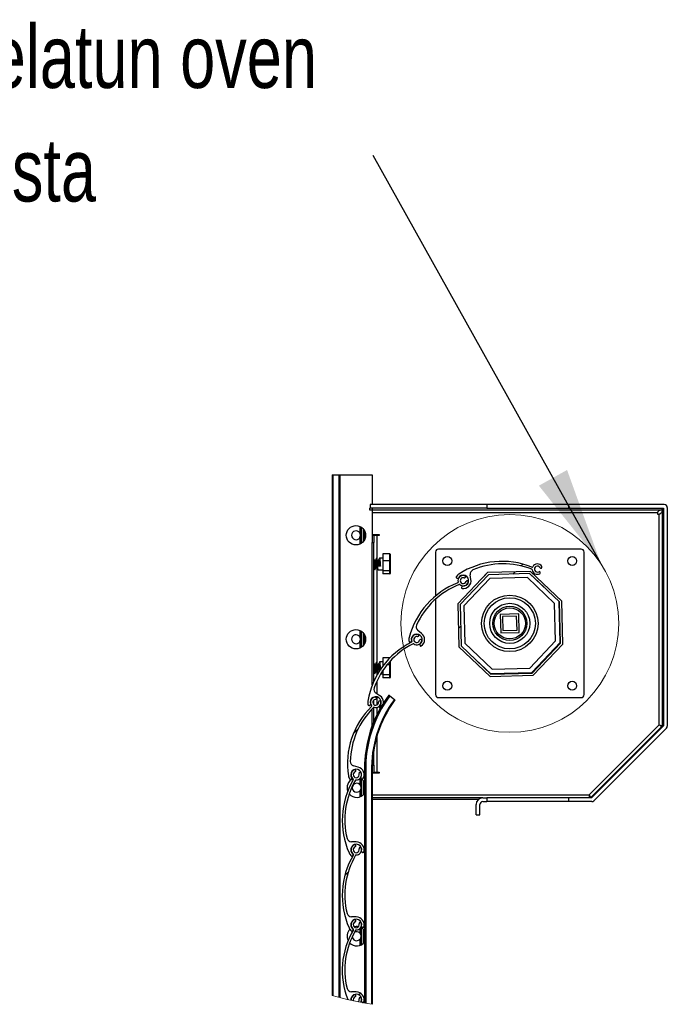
# Model space of a CAD drawing. Header units: millimetres. Extents: x 24 to 749, y 4 to 419.
# Tile 16 of 24: x 201 to 223, y 238 to 272. Entities that reach past the tile are written whole.
import ezdxf

# ---------------------------------------------------------------- set-up
doc = ezdxf.new("R2010")
doc.units = ezdxf.units.MM
doc.styles.add('SLDTEXTSTYLE1', font='TXT', dxfattribs={"width": 0.75})
doc.dimstyles.new('SLDDIMSTYLE1', dxfattribs={"dimtxt": 0.18, "dimasz": 3.302, "dimexe": 0, "dimexo": 0.0625, "dimgap": 0, "dimtad": 0, "dimtih": 1, "dimtoh": 1, "dimdec": 0, "dimrnd": 1e-09, "dimzin": 0, "dimdsep": 46, "dimtxsty": 'Standard', "dimsah": 1, "dimcen": 0.09, "dimadec": 0, "dimazin": 0, "dimtfac": 3.302, "dimtdec": 0, "dimtofl": 0, "dimtmove": 0, "dimatfit": 3, "dimfxl": 0, "dimfrac": 2, "dimtolj": 1, "dimtzin": 0, "dimarcsym": 0})

# ---------------------------------------------------------------- blocks, each defined once
blk = doc.blocks.new('SW_HATCH_0')
at = {"color": 0, "linetype": 'Continuous', "lineweight": 18}
for p, q in [((2.098, 2.098), (2.036, 2.036)), ((1.84, 1.84), (1.763, 1.763)), ((0, 0), (-0.073, -0.073)), ((-2.595, -2.595), (-2.732, -2.732)), ((-3.44, -3.44), (-3.607, -3.607)), ((-3.781, -8.272), (-3.897, -8.387)), ((-3.609, -12.589), (-3.623, -12.603)), ((-3.367, -12.347), (-3.425, -12.405))]:
    blk.add_line(p, q, dxfattribs=at)
blk = doc.blocks.new('SW_NOTE_7')
at = {"color": 0, "linetype": 'Continuous', "lineweight": 0, "char_height": 2.11667, "attachment_point": 1, "style": 'SLDTEXTSTYLE1'}
for s, insert in [('Tarkista sisäänkelatun oven', (-28.204, 4.393)), ('tilantarve taulukosta', (-28.204, 0.571))]:
    blk.add_mtext(s, dxfattribs=dict(at, insert=insert))

msp = doc.modelspace()

# ---------------------------------------------------------------- linework, layer by layer
at = {"color": 7, "linetype": 'Continuous', "lineweight": 25}
for p, q in [((211.4033, 256.3146), (211.4033, 238.7845)), ((211.4033, 256.3146), (211.4283, 256.3146)), ((211.4283, 256.3146), (211.6233, 256.3146)), ((211.6233, 256.3146), (211.6483, 256.3146)), ((211.6483, 256.3146), (211.6483, 238.7176)), ((211.6483, 256.3146), (211.6642, 256.3146)), ((211.6642, 256.3146), (211.6642, 238.7135)), ((211.6642, 256.3146), (212.7533, 256.3146)), ((212.7533, 256.3146), (212.7533, 255.3146)), ((212.6783, 255.3146), (212.6783, 255.1896)), ((216.6107, 255.3146), (212.6783, 255.3146)), ((216.6107, 255.3146), (216.6107, 255.1896)), ((219.3647, 255.3146), (216.6107, 255.3146)), ((219.3647, 255.1896), (219.3647, 255.3146)), ((222.5783, 255.3146), (219.3647, 255.3146)), ((212.6533, 255.1896), (212.6533, 255.1396)), ((212.6533, 255.1896), (212.6783, 255.1896)), ((212.6533, 255.1396), (222.5028, 255.1396)), ((216.6107, 255.1896), (212.6783, 255.1896)), ((212.7533, 255.1896), (212.7533, 254.2896)), ((216.6107, 255.1896), (219.3647, 255.1896)), ((219.3647, 255.1896), (222.5533, 255.1896)), ((222.3533, 255.0396), (222.3533, 254.9896)), ((222.3533, 254.9896), (222.4033, 254.9896)), ((222.4033, 247.8932), (222.4033, 254.9896)), ((222.5028, 255.1396), (222.5028, 255.1896)), ((222.5033, 255.1401), (222.5033, 247.8528)), ((222.5533, 255.1401), (222.5033, 255.1401)), ((222.5533, 255.1896), (222.5533, 247.8664)), ((222.6783, 255.2146), (222.6783, 247.8561)), ((212.3283, 254.58), (212.3283, 254.3617)), ((212.3283, 254.58), (212.3283, 254.362)), ((212.3883, 254.0137), (212.3883, 254.5469)), ((212.4483, 254.4929), (212.4483, 254.0677)), ((212.4883, 254.435), (212.4883, 254.1256)), ((212.7533, 254.3021), (212.9783, 254.3021)), ((212.7533, 254.2896), (212.7533, 254.0396)), ((212.7533, 254.2896), (212.8033, 254.2896)), ((212.8033, 254.2896), (212.8033, 254.0396)), ((212.9033, 254.2771), (212.8033, 254.2771)), ((212.9783, 254.2771), (212.9033, 254.2771)), ((212.9783, 254.3021), (212.9783, 254.2771)), ((212.3283, 254.1989), (212.3283, 253.9807)), ((212.3283, 254.1987), (212.3283, 253.9807)), ((212.7533, 249.2438), (212.7533, 254.0396)), ((212.7533, 254.0396), (212.8033, 254.0396)), ((212.8033, 249.363), (212.8033, 254.0396)), ((213.3433, 253.6523), (213.1033, 253.6523)), ((213.1033, 253.6523), (213.1033, 253.4167)), ((213.3433, 253.4167), (213.3433, 253.6523)), ((213.3533, 253.6411), (213.3533, 253.4133)), ((214.8783, 253.7146), (214.8783, 252.2374)), ((219.7783, 253.8146), (214.9783, 253.8146)), ((219.8783, 248.9146), (219.8783, 253.7146)), ((212.8618, 253.4335), (212.8253, 253.4335)), ((212.8891, 253.5027), (212.8923, 253.5101)), ((212.9235, 253.24), (212.9539, 253.2693)), ((212.9618, 253.4335), (212.9253, 253.4335)), ((212.9539, 253.2693), (212.993, 253.2693)), ((212.993, 253.2693), (213.0235, 253.24)), ((213.1033, 253.5146), (212.9941, 253.5146)), ((213.3433, 253.4167), (213.1033, 253.4167)), ((213.1033, 253.4167), (213.1033, 253.079)), ((213.3433, 253.079), (213.3433, 253.4167)), ((213.3533, 253.4133), (213.3533, 253.0868)), ((212.8033, 253.1958), (212.8092, 253.1958)), ((212.8727, 253.1958), (212.9092, 253.1958)), ((212.9235, 253.24), (212.9253, 253.2383)), ((213.0253, 253.2383), (212.9253, 253.2383)), ((212.9441, 253.1146), (213.1033, 253.1146)), ((213.0235, 253.24), (213.0253, 253.2383)), ((213.3433, 253.079), (213.1033, 253.079)), ((213.1033, 253.079), (213.1033, 252.9769)), ((213.3433, 252.9769), (213.1033, 252.9769)), ((213.3433, 252.9769), (213.3433, 253.079)), ((213.3533, 253.0868), (213.3533, 252.9882)), ((216.6262, 253.0282), (215.628, 251.9768)), ((216.6592, 252.954), (215.7038, 251.9477)), ((216.0726, 252.7942), (216.0477, 252.954)), ((216.5237, 252.9203), (216.6185, 253.0202)), ((216.6185, 253.0202), (216.6186, 253.0202)), ((218.0755, 253.0658), (216.6262, 253.0282)), ((218.0463, 252.99), (216.6592, 252.954)), ((218.5313, 252.5296), (218.0459, 252.99)), ((219.0527, 252.0346), (218.0463, 252.99)), ((219.1268, 252.0676), (218.0755, 253.0658)), ((215.5933, 252.8412), (215.6312, 252.8332)), ((216.7066, 252.8224), (215.8371, 251.9059)), ((217.9695, 252.8558), (216.7066, 252.8224)), ((218.8861, 251.9863), (217.9695, 252.8558)), ((215.7741, 252.562), (215.7556, 252.5277)), ((214.8783, 252.1278), (214.8783, 248.9146)), ((215.628, 251.9768), (215.6656, 250.5276)), ((215.7038, 251.9477), (215.7398, 250.5606)), ((218.9194, 250.7234), (218.8861, 251.9863)), ((219.071, 250.6653), (219.0344, 252.052)), ((219.0887, 250.6475), (219.0527, 252.0346)), ((219.1644, 250.6184), (219.1268, 252.0676)), ((215.8371, 251.9059), (215.8705, 250.643)), ((217.6824, 251.6353), (217.0576, 251.6188)), ((217.0576, 251.6188), (217.0741, 250.994)), ((217.6989, 251.0105), (217.6824, 251.6353)), ((217.6094, 251.5583), (217.1346, 251.5458)), ((217.1346, 251.5458), (217.1471, 251.071)), ((217.622, 251.0835), (217.6094, 251.5583)), ((212.3283, 251.08), (212.3283, 250.8617)), ((212.3283, 251.08), (212.3283, 250.862)), ((212.3883, 250.5137), (212.3883, 251.0469)), ((212.4483, 250.9929), (212.4483, 250.5677)), ((214.4124, 250.9781), (214.2854, 251.0781)), ((217.0741, 250.994), (217.6989, 251.0105)), ((217.1471, 251.071), (217.622, 251.0835)), ((212.3283, 250.6989), (212.3283, 250.4807)), ((212.3283, 250.6987), (212.3283, 250.4807)), ((212.4883, 250.935), (212.4883, 250.6256)), ((214.0296, 250.686), (214.0628, 250.7059)), ((215.8705, 250.643), (216.787, 249.7735)), ((218.05, 249.8068), (218.9194, 250.7234)), ((218.116, 249.6585), (219.071, 250.6653)), ((218.1333, 249.6412), (219.0887, 250.6475)), ((218.1663, 249.567), (219.1644, 250.6184)), ((214.3521, 250.6048), (214.362, 250.5671)), ((215.6656, 250.5276), (216.717, 249.5294)), ((215.7398, 250.5606), (216.7461, 249.6052)), ((212.8891, 250.0027), (212.8923, 250.0101)), ((213.1033, 250.0146), (212.9941, 250.0146)), ((213.3428, 250.1523), (213.1033, 250.1523)), ((213.1033, 250.1523), (213.1033, 249.9167)), ((213.3533, 250.0423), (213.3533, 249.9133)), ((216.2253, 250.0997), (216.7289, 249.6219)), ((212.8033, 249.6958), (212.8092, 249.6958)), ((212.8618, 249.9335), (212.8253, 249.9335)), ((212.8727, 249.6958), (212.9092, 249.6958)), ((212.9235, 249.74), (212.9539, 249.7692)), ((212.9235, 249.74), (212.9253, 249.7383)), ((212.9618, 249.9335), (212.9253, 249.9335)), ((213.0086, 249.7383), (212.9253, 249.7383)), ((212.9539, 249.7692), (212.993, 249.7692)), ((212.993, 249.7692), (213.015, 249.7481)), ((213.0367, 249.6146), (213.1033, 249.6146)), ((213.1361, 249.9167), (213.1033, 249.9167)), ((213.1033, 249.9167), (213.1033, 249.8736)), ((213.1033, 249.7208), (213.1033, 249.579)), ((213.3433, 249.9167), (213.246, 249.9167)), ((213.3433, 249.579), (213.3433, 249.9167)), ((213.3533, 249.9133), (213.3533, 249.5868)), ((216.7289, 249.6219), (218.116, 249.6585)), ((216.7461, 249.6052), (218.1333, 249.6412)), ((216.787, 249.7735), (218.05, 249.8068)), ((213.3433, 249.579), (213.1033, 249.579)), ((213.1033, 249.579), (213.1033, 249.4769)), ((213.3433, 249.4769), (213.1033, 249.4769)), ((213.3433, 249.4769), (213.3433, 249.579)), ((213.3533, 249.5868), (213.3533, 249.4882)), ((216.717, 249.5294), (218.1663, 249.567)), ((213.0106, 248.879), (212.8754, 248.9675)), ((212.7533, 248.7916), (212.7533, 248.8044)), ((212.8033, 248.8209), (212.8033, 248.8315)), ((212.8033, 248.579), (212.8033, 248.7356)), ((213.3408, 248.875), (213.494, 248.7543)), ((214.9783, 248.8146), (219.7783, 248.8146)), ((212.6548, 248.5545), (212.6862, 248.5773)), ((212.7533, 247.8348), (212.7533, 248.4426)), ((212.8033, 247.9658), (212.8033, 248.4889)), ((212.9832, 248.5019), (212.9964, 248.4651)), ((220.0497, 245.5396), (222.4033, 247.8932)), ((222.5038, 247.8523), (220.0911, 245.4396)), ((222.5533, 247.8664), (220.1265, 245.4396)), ((222.649, 247.7854), (220.2076, 245.3439)), ((222.5033, 247.8528), (222.5396, 247.8528)), ((222.5215, 247.8346), (222.5038, 247.8523)), ((212.8033, 246.5396), (212.8033, 247.0616)), ((212.2801, 246.4744), (212.1239, 246.5163)), ((212.5083, 246.3146), (212.4924, 246.3146)), ((212.4924, 246.3146), (212.4924, 238.5329)), ((212.5083, 246.3146), (212.5083, 238.5301)), ((212.5333, 246.3146), (212.5083, 246.3146)), ((212.7533, 246.3146), (212.7283, 246.3146)), ((212.7283, 246.3146), (212.7283, 238.4936)), ((212.7533, 246.5396), (212.7533, 246.546)), ((212.7533, 246.5396), (212.7533, 246.3146)), ((212.7533, 246.5396), (212.8033, 246.5396)), ((212.7533, 246.3146), (212.7533, 238.4897)), ((212.8033, 246.5396), (212.8033, 246.2896)), ((212.8033, 246.3021), (212.9033, 246.3021)), ((212.9033, 246.3021), (212.9783, 246.3021)), ((212.9783, 246.3021), (212.9783, 246.2771)), ((212.0434, 246.0551), (212.066, 246.0865)), ((212.3283, 246.0882), (212.3283, 245.891)), ((212.3283, 246.0882), (212.3283, 245.8911)), ((212.3718, 246.1076), (212.3957, 246.0768)), ((212.3883, 245.4981), (212.3883, 246.0625)), ((212.4483, 246.0185), (212.4483, 245.5422)), ((212.4883, 245.9738), (212.4883, 245.5869)), ((212.7533, 246.2896), (212.8033, 246.2896)), ((212.9783, 246.2771), (212.7533, 246.2771)), ((212.3283, 245.6696), (212.3283, 245.4715)), ((212.3283, 245.6696), (212.3283, 245.4715)), ((216.4708, 245.4396), (212.7533, 245.4396)), ((216.3294, 245.3896), (212.7533, 245.3896)), ((216.4708, 245.4396), (216.6107, 245.4396)), ((216.4708, 245.3146), (216.6107, 245.3146)), ((216.6107, 245.4396), (216.6107, 245.3146)), ((219.3647, 245.4396), (216.6107, 245.4396)), ((219.3647, 245.3146), (216.6107, 245.3146)), ((219.3647, 245.3146), (219.3647, 245.4396)), ((220.1265, 245.4396), (219.3647, 245.4396)), ((220.1369, 245.3146), (219.3647, 245.3146)), ((216.2458, 244.8642), (216.2458, 245.2146)), ((216.3708, 244.8642), (216.3708, 245.2146)), ((216.2458, 244.8642), (216.3708, 244.8642)), ((212.212, 243.9585), (212.0503, 243.9584)), ((212.0921, 243.4921), (212.1059, 243.5283)), ((212.3957, 243.628), (212.4268, 243.6044)), ((212.2121, 241.4335), (212.0504, 241.4335)), ((212.0921, 240.9671), (212.1058, 241.0033)), ((212.3283, 241.0376), (212.3283, 240.891)), ((212.3283, 241.0376), (212.3283, 240.8911)), ((212.3883, 240.4981), (212.3883, 241.0625)), ((212.3957, 241.1029), (212.4268, 241.0794)), ((212.4483, 241.0185), (212.4483, 240.5422)), ((212.3283, 240.6696), (212.3283, 240.4715)), ((212.3283, 240.6696), (212.3283, 240.4715)), ((212.4883, 240.9738), (212.4883, 240.5869)), ((212.2121, 238.9085), (212.0504, 238.9085)), ((212.3957, 238.5779), (212.4268, 238.5544))]:
    msp.add_line(p, q, dxfattribs=at)
at = {"color": 8, "linetype": 'Continuous', "lineweight": 25}
for p, q in [((211.4283, 256.3146), (211.4283, 238.7774)), ((211.6233, 256.3146), (211.6233, 238.7242)), ((222.3533, 255.0396), (212.7533, 255.0396)), ((212.3583, 254.5655), (212.3583, 253.9951)), ((212.3633, 254.5627), (212.3633, 253.9979)), ((212.4633, 254.4742), (212.4633, 254.0864)), ((212.5133, 254.3752), (212.5133, 254.1854)), ((212.9033, 254.2771), (212.9033, 253.4869)), ((212.9033, 253.1958), (212.9033, 249.9869)), ((212.3583, 251.0655), (212.3583, 250.4951)), ((212.3633, 251.0627), (212.3633, 250.4979)), ((212.4633, 250.9742), (212.4633, 250.5864)), ((212.5133, 250.8752), (212.5133, 250.6854)), ((213.3433, 249.9167), (213.3433, 250.0312)), ((212.9033, 249.6958), (212.9033, 249.5635)), ((212.9033, 249.3594), (212.9033, 248.9493)), ((212.9033, 248.8384), (212.9033, 248.5647)), ((212.9033, 248.4864), (212.9033, 248.2314)), ((212.9033, 247.5044), (212.9033, 246.3021)), ((212.5333, 246.3146), (212.5333, 238.5257)), ((212.3583, 246.0777), (212.3583, 245.8531)), ((212.3633, 246.0754), (212.3633, 245.8432)), ((212.4633, 246.0036), (212.4633, 245.557)), ((212.3583, 245.7075), (212.3583, 245.483)), ((212.3633, 245.7174), (212.3633, 245.4852)), ((212.7533, 245.5396), (220.0497, 245.5396)), ((212.3583, 241.0723), (212.3583, 240.8531)), ((212.3633, 241.0754), (212.3633, 240.8432)), ((212.4633, 241.0036), (212.4633, 240.557)), ((212.3583, 240.7075), (212.3583, 240.483)), ((212.3633, 240.7174), (212.3633, 240.4852))]:
    msp.add_line(p, q, dxfattribs=at)
at = {"color": 7, "linetype": 'Continuous', "lineweight": 25, "flags": 128}
for points in [[(213.3533, 253.4133), (213.3531, 253.4138), (213.3527, 253.4144), (213.3519, 253.415), (213.3509, 253.4154), (213.3497, 253.4159), (213.3483, 253.4162), (213.3467, 253.4165), (213.345, 253.4166), (213.3433, 253.4167)], [(219.0598, 251.7602), (219.0518, 251.7622), (219.042, 251.7629)], [(219.0447, 251.663), (219.0544, 251.6642), (219.0622, 251.6667)], [(219.0782, 251.052), (219.0705, 251.054), (219.0607, 251.0547)], [(219.0634, 250.9547), (219.0731, 250.9559), (219.0806, 250.9583)], [(213.3533, 249.9133), (213.3531, 249.9138), (213.3527, 249.9144), (213.3519, 249.915), (213.3509, 249.9154), (213.3497, 249.9159), (213.3483, 249.9162), (213.3467, 249.9164), (213.345, 249.9166), (213.3433, 249.9167)], [(217.0183, 249.6296), (217.0196, 249.6198), (217.0219, 249.6123)], [(217.1156, 249.6148), (217.1176, 249.6224), (217.1183, 249.6322)], [(217.7266, 249.6483), (217.7278, 249.6385), (217.7303, 249.6307)], [(217.8238, 249.6331), (217.8259, 249.6411), (217.8266, 249.6509)], [(213.3212, 248.8905), (213.1645, 248.6643), (213.1244, 248.601)], [(213.3087, 248.9003), (213.1514, 248.6733), (213.1299, 248.6397)], [(213.3087, 248.9003), (213.3104, 248.899), (213.3151, 248.8953), (213.3212, 248.8905)], [(222.4033, 247.8932), (222.4228, 247.8892), (222.4415, 247.8854), (222.4588, 247.8818), (222.474, 247.8787), (222.4864, 247.8762), (222.4957, 247.8743), (222.5014, 247.8731), (222.5033, 247.8728)], [(222.4884, 247.8369), (222.4868, 247.838), (222.482, 247.8412), (222.4741, 247.8464), (222.4635, 247.8534), (222.4506, 247.8619), (222.4359, 247.8717), (222.4199, 247.8822), (222.4033, 247.8932)], [(220.0702, 245.4396), (220.0698, 245.4416), (220.0686, 245.4473), (220.0667, 245.4565), (220.0642, 245.4689), (220.0611, 245.4841), (220.0575, 245.5014), (220.0537, 245.5201), (220.0497, 245.5396)], [(220.0497, 245.5396), (220.0607, 245.523), (220.0713, 245.5071), (220.081, 245.4923), (220.0895, 245.4794), (220.0965, 245.4688), (220.1017, 245.461), (220.1049, 245.4561), (220.106, 245.4545)], [(212.0708, 241.0652), (212.0646, 241.0618), (212.062, 241.0603)]]:
    msp.add_lwpolyline(points, dxfattribs=at)
at = {"color": 7, "linetype": 'Continuous', "lineweight": 18}
msp.add_circle((217.3783, 251.3146), 3.6666, dxfattribs=at)
at = {"color": 7, "linetype": 'Continuous', "lineweight": 25}
for centre, radius in [((212.2024, 254.2803), 0.325), ((215.2783, 253.4146), 0.15), ((219.4783, 253.4146), 0.15), ((217.3783, 251.3146), 0.95), ((217.3783, 251.3146), 0.8609), ((217.3783, 251.3146), 0.675), ((217.3783, 251.3146), 0.575), ((217.3783, 251.3146), 0.525), ((212.2024, 250.7803), 0.325), ((215.2783, 249.2146), 0.15), ((219.4783, 249.2146), 0.15)]:
    msp.add_circle(centre, radius, dxfattribs=at)
for centre, radius, start, end in [((222.5783, 255.2146), 0.1, 0.00131, 89.99954), ((212.2024, 254.2803), 0.15, 32.97476, 327.02524), ((213.3426, 253.6417), 0.0107, 356.81092, 86.40896), ((214.9783, 253.7146), 0.1, 90.00041, 180.00226), ((219.7783, 253.7146), 0.1, 359.99774, 89.99948), ((217.121, 250.7116), 2.6912, 68.22462, 122.68925), ((217.1541, 250.6785), 2.6402, 68.61647, 112.62937), ((218.3058, 253.1411), 0.175, 29.65743, 152.32434), ((213.1904, 253.2153), 0.2661, 175.05024, 202.23476), ((213.3442, 253.088), 0.00912, 263.97044, 352.33524), ((213.3426, 252.9876), 0.0107, 273.60889, 3.17123), ((215.8107, 252.7535), 0.265, 122.68976, 152.14766), ((215.8107, 252.7535), 0.175, 72.60343, 195.27073), ((215.8107, 252.7535), 0.185, 263.28931, 151.86113), ((216.196, 252.977), 0.15, 112.62927, 188.82888), ((218.1077, 253.1137), 0.025, 7.89457, 68.60999), ((218.1287, 253.234), 0.025, 248.23775, 332.31307), ((218.3058, 253.1411), 0.175, 187.88519, 298.00475), ((218.3058, 253.1411), 0.1, 29.65555, 298.00327), ((218.3703, 253.0197), 0.0375, 298.00322, 118.00198), ((218.4253, 253.2092), 0.0375, 209.65928, 29.65398), ((216.5987, 250.168), 2.6912, 111.17125, 165.63648), ((216.6456, 250.1663), 2.6403, 111.56359, 155.57609), ((215.5985, 252.8657), 0.025, 152.14791, 258.059), ((215.6178, 252.7009), 0.025, 291.17975, 15.26345), ((215.6343, 252.8479), 0.015, 258.02522, 331.88433), ((215.6844, 252.5985), 0.025, 50.83611, 111.55683), ((215.8107, 252.7535), 0.175, 230.83256, 340.95006), ((215.8107, 252.7535), 0.1, 72.60319, 340.94906), ((215.8107, 252.7535), 0.265, 262.08408, 8.82973), ((215.8518, 252.8848), 0.0375, 252.60354, 72.60175), ((215.9407, 252.7087), 0.0375, 340.94486, 160.95498), ((215.7777, 252.5158), 0.025, 151.71245, 262.07123), ((215.7873, 252.5549), 0.015, 83.29105, 151.68744), ((219.0433, 251.713), 0.0107, 271.51484, 91.50809), ((214.2484, 250.7699), 0.185, 306.23636, 194.80786), ((214.2484, 250.7699), 0.175, 77.61889, 200.2858), ((214.3782, 251.1959), 0.15, 155.57559, 231.77689), ((214.2779, 250.9042), 0.0375, 257.61753, 77.61759), ((214.2484, 250.7699), 0.265, 305.03012, 51.77662), ((219.062, 251.0047), 0.0107, 271.514, 91.50893), ((212.2024, 250.7803), 0.15, 32.97476, 327.02524), ((215.2594, 248.2632), 2.6912, 116.18588, 170.65122), ((215.3063, 248.2655), 2.6403, 116.57852, 160.59054), ((214.2484, 250.7699), 0.265, 165.63621, 195.09596), ((214.0167, 250.7074), 0.025, 195.09632, 300.99956), ((214.0551, 250.7188), 0.015, 300.99113, 14.81879), ((214.0608, 250.7006), 0.025, 296.19081, 20.28132), ((214.1361, 250.6044), 0.025, 55.85451, 116.57353), ((214.2484, 250.7699), 0.1, 77.61778, 345.96391), ((214.2484, 250.7699), 0.175, 235.84881, 345.96261), ((214.3818, 250.7366), 0.0375, 345.96017, 165.96573), ((214.3666, 250.6086), 0.015, 126.22335, 194.65848), ((214.3862, 250.5734), 0.025, 194.6408, 305.03482), ((218.8373, 250.419), 0.0501, 226.52761, 256.34143), ((218.8373, 250.4189), 0.0107, 226.50725, 46.51288), ((218.8373, 250.4189), 0.05, 16.61052, 46.52165), ((217.0683, 249.6309), 0.0107, 181.526, 1.49906), ((217.7766, 249.6496), 0.0107, 181.49461, 1.53041), ((218.3497, 249.9048), 0.0499, 226.48265, 255.97224), ((218.3497, 249.9049), 0.0107, 226.50725, 46.51288), ((218.3497, 249.9049), 0.05, 17.01887, 46.50552), ((213.3442, 249.588), 0.00912, 263.95408, 352.35161), ((213.3426, 249.4876), 0.0107, 273.58995, 3.16005), ((212.9575, 249.093), 0.15, 160.5904, 236.79108), ((216.6291, 246.4303), 4.0975, 143.37104, 181.61797), ((212.8655, 248.6573), 0.265, 170.65063, 200.11101), ((212.8655, 248.6573), 0.185, 311.25015, 199.82317), ((212.8655, 248.6573), 0.175, 95.81388, 218.48214), ((216.6291, 246.4303), 3.9025, 143.45179, 181.69885), ((216.6291, 246.4303), 3.8775, 143.46281, 181.70977), ((212.8655, 248.6573), 0.1, 95.81315, 4.16), ((212.8655, 248.6573), 0.175, 254.0442, 4.16031), ((212.8516, 248.7941), 0.0375, 275.81384, 95.81348), ((213.0026, 248.6673), 0.0375, 4.16438, 184.15755), ((212.8655, 248.6573), 0.265, 310.04503, 56.79116), ((205.7278, 239.2389), 12.2806, 51.68945, 51.8061), ((199.0973, 230.4665), 23.2746, 51.7276, 51.78914), ((214.9783, 248.9146), 0.1, 180.00116, 269.99959), ((219.7783, 248.9146), 0.1, 270.00052, 359.99884), ((214.6087, 246.5916), 2.6912, 134.38226, 188.84705), ((214.6525, 246.6085), 2.6403, 134.77432, 178.7868), ((216.6291, 246.4303), 4.1383, 150.80731, 181.60197), ((216.6291, 246.4303), 4.1225, 150.54735, 181.60811), ((212.6401, 248.5748), 0.025, 200.11609, 306.01867), ((212.6773, 248.5895), 0.015, 306.03204, 19.81181), ((212.7089, 248.5328), 0.025, 314.38577, 38.47873), ((212.8105, 248.465), 0.025, 74.06852, 134.77015), ((212.9974, 248.5069), 0.015, 131.24816, 199.66829), ((213.0199, 248.4735), 0.025, 199.66615, 310.05083), ((222.5783, 247.8561), 0.1, 314.99788, 0.0006), ((212.1628, 246.6612), 0.15, 178.78471, 254.98857), ((212.2114, 246.2185), 0.185, 329.44638, 218.01899), ((212.2114, 246.2185), 0.175, 110.84123, 233.50985), ((212.2114, 246.2185), 0.1, 110.84, 19.1863), ((212.1625, 246.347), 0.0375, 290.83962, 110.84435), ((212.2114, 246.2185), 0.265, 328.24094, 74.98758), ((212.3413, 246.2637), 0.0375, 19.18946, 199.18996), ((214.4306, 244.6754), 2.6912, 149.40979, 203.87478), ((214.4685, 244.703), 2.6403, 149.80212, 193.81438), ((212.2271, 245.7803), 0.325, 112.3841, 201.92927), ((212.2114, 246.2185), 0.265, 188.84704, 218.30753), ((212.0231, 246.0697), 0.025, 218.3185, 324.1976), ((212.0539, 246.0953), 0.015, 324.2098, 38.02551), ((212.0925, 246.0577), 0.025, 329.4129, 53.50455), ((212.2082, 246.0185), 0.025, 89.07483, 149.79778), ((212.2114, 246.2185), 0.175, 269.07209, 19.18783), ((212.2271, 245.7803), 0.325, 35.29086, 71.86168), ((212.3836, 246.1168), 0.015, 149.44026, 217.87034), ((212.4155, 246.0921), 0.025, 217.86226, 328.24663), ((212.2271, 245.7803), 0.15, 47.59041, 312.40959), ((212.2281, 245.7808), 0.1489, 24.79571, 29.0449), ((212.2261, 245.7808), 0.1511, 330.99809, 335.18928), ((212.2271, 245.7803), 0.325, 219.41794, 324.7126), ((216.4708, 245.2146), 0.225, 90.00165, 179.99873), ((216.4708, 245.2146), 0.1, 90.00041, 179.99884), ((220.1368, 245.4147), 0.1, 270.0071, 314.99357), ((212.0503, 244.1084), 0.15, 193.81384, 270.01486), ((212.2121, 243.6935), 0.185, 344.47476, 233.04682), ((212.2121, 243.6935), 0.175, 110.82663, 233.49488), ((212.2121, 243.6935), 0.1, 110.82657, 19.17286), ((212.1632, 243.822), 0.0375, 290.82489, 110.82842), ((212.2121, 243.6935), 0.175, 269.05805, 19.17263), ((212.2121, 243.6935), 0.265, 343.26913, 90.01429), ((212.3419, 243.7386), 0.0375, 19.17038, 199.17576), ((214.4309, 242.1499), 2.6912, 149.39503, 203.85988), ((214.4688, 242.1775), 2.6403, 149.78725, 193.79957), ((212.212, 243.6934), 0.265, 203.87267, 233.3364), ((212.0688, 243.501), 0.025, 233.33554, 339.24319), ((212.0918, 243.5336), 0.015, 339.24134, 53.05381), ((212.0931, 243.5327), 0.025, 329.39365, 53.49772), ((212.2088, 243.4935), 0.025, 89.04048, 149.80112), ((212.4048, 243.6399), 0.015, 164.47805, 232.8853), ((212.4419, 243.6244), 0.025, 232.88771, 343.26433), ((212.0504, 241.5835), 0.15, 193.79992, 270.00006), ((212.2121, 241.1685), 0.185, 344.45939, 233.03162), ((212.2121, 241.1685), 0.175, 110.82685, 233.49465), ((212.1632, 241.297), 0.0375, 290.82702, 110.82467), ((212.2121, 241.1685), 0.265, 343.25394, 89.99982), ((214.4193, 239.6287), 2.6793, 149.33917, 201.44131), ((212.2271, 240.7803), 0.325, 134.67367, 206.57964), ((212.2121, 241.1685), 0.265, 203.86075, 233.31918), ((212.0918, 241.0087), 0.015, 339.22688, 53.03041), ((212.0931, 241.0077), 0.025, 329.39422, 53.49512), ((212.2121, 241.1685), 0.1, 110.827, 19.17459), ((212.2271, 240.7808), 0.3245, 79.71075, 104.72644), ((212.2088, 240.9685), 0.025, 89.06241, 149.77919), ((212.2121, 241.1685), 0.175, 269.05696, 19.17373), ((212.3419, 241.2136), 0.0375, 19.17468, 199.17146), ((212.2271, 240.7803), 0.325, 35.28969, 66.1968), ((212.4048, 241.1149), 0.015, 164.46016, 232.87681), ((212.4419, 241.0993), 0.025, 232.87221, 343.25321), ((214.4688, 239.6525), 2.6403, 149.78727, 193.79957), ((212.0687, 240.976), 0.025, 233.31896, 339.23288), ((212.2271, 240.7803), 0.15, 183.39619, 312.40883), ((212.2271, 240.7803), 0.15, 47.59069, 123.18678), ((212.2271, 240.7803), 0.15, 24.80322, 29.02339), ((212.2271, 240.7803), 0.15, 330.97661, 335.19678), ((212.2271, 240.7803), 0.325, 222.90783, 324.71128), ((212.0504, 239.0585), 0.15, 193.79992, 270.00006), ((212.2132, 238.6443), 0.1842, 344.12083, 185.86655), ((212.2116, 238.6441), 0.1743, 110.7592, 186.76934), ((212.2099, 238.6456), 0.0972, 110.08886, 204.33098), ((212.1632, 238.772), 0.0375, 290.82651, 110.8268), ((212.2121, 238.6435), 0.265, 343.25431, 89.99993), ((212.2171, 238.6441), 0.0951, 311.46328, 19.81689), ((212.3419, 238.6886), 0.0375, 19.17543, 199.17502), ((212.2197, 238.6442), 0.1676, 328.56109, 19.79609), ((212.4048, 238.5899), 0.015, 164.45639, 232.8741), ((212.4419, 238.5743), 0.025, 232.87101, 343.26231)]:
    msp.add_arc(centre, radius, start, end, dxfattribs=at)
at = {"color": 7, "linetype": 'Continuous', "lineweight": 18}
msp.add_arc((214.4156, 249.3419), 10.9788, 254.0749, 261.29098, dxfattribs=at)
at = {"color": 7, "linetype": 'Continuous', "lineweight": 25}
for points, knots in [([(222.3533, 255.0396), (222.3535, 255.0432), (222.3539, 255.0503), (222.3585, 255.0642), (222.3726, 255.0867), (222.4009, 255.1102), (222.4292, 255.1272), (222.4459, 255.1361), (222.4511, 255.1387), (222.4525, 255.1395), (222.4529, 255.1396)], [0, 0, 0, 0, 0.0724314, 0.1447295, 0.2938351, 0.6076425, 0.8806067, 0.9673779, 0.9914943, 1, 1, 1, 1]), ([(222.5033, 255.0893), (222.5031, 255.0889), (222.5024, 255.0875), (222.4997, 255.0823), (222.4908, 255.0656), (222.4738, 255.0373), (222.4504, 255.009), (222.4278, 254.9949), (222.414, 254.9903), (222.4068, 254.9899), (222.4033, 254.9896)], [0, 0, 0, 0, 0.0085148, 0.0326404, 0.1193838, 0.392368, 0.7061664, 0.8552852, 0.9275767, 1, 1, 1, 1]), ([(212.3284, 254.1989), (212.3284, 254.1989), (212.3281, 254.1984), (212.3305, 254.2021), (212.3318, 254.2044), (212.3378, 254.215), (212.3457, 254.2334), (212.3535, 254.2655), (212.3523, 254.3013), (212.3449, 254.3289), (212.3378, 254.3454), (212.333, 254.3542), (212.3302, 254.359), (212.3289, 254.361), (212.3284, 254.3617), (212.3284, 254.3617)], [0, 0, 0, 0, 0.0005394, 0.0102487, 0.0355549, 0.0872062, 0.1921648, 0.4068618, 0.6443306, 0.8121168, 0.9024617, 0.957424, 0.9860848, 0.9993853, 1, 1, 1, 1]), ([(212.8277, 253.4278), (212.8222, 253.4408), (212.814, 253.4605), (212.806, 253.4802), (212.8033, 253.4869)], [0, 0, 0, 0, 0.6604295, 1, 1, 1, 1]), ([(212.8033, 253.4628), (212.8038, 253.4595), (212.8074, 253.4352), (212.8112, 253.3858), (212.8176, 253.3149), (212.822, 253.2434), (212.8313, 253.1844), (212.8294, 253.1445), (212.838, 253.1306), (212.8391, 253.1288)], [0, 0, 0, 0, 0.0290365, 0.2191592, 0.4412689, 0.6647108, 0.8544111, 0.9813495, 1, 1, 1, 1]), ([(212.8276, 253.4265), (212.8281, 253.4258), (212.8336, 253.418), (212.8348, 253.394), (212.8425, 253.3583), (212.8476, 253.3144), (212.8531, 253.2725), (212.8602, 253.232), (212.8624, 253.2147), (212.8709, 253.1927), (212.8732, 253.1964), (212.8735, 253.1968)], [0, 0, 0, 0, 0.00993226, 0.12100375, 0.28603406, 0.47836237, 0.67186865, 0.836538, 0.94774522, 0.99451865, 1, 1, 1, 1]), ([(212.8892, 253.5066), (212.8838, 253.4933), (212.8739, 253.4689), (212.8638, 253.4446), (212.8592, 253.4335)], [0, 0, 0, 0, 0.54573976, 1, 1, 1, 1]), ([(212.8618, 253.4335), (212.8641, 253.4306), (212.8718, 253.4206), (212.8744, 253.3942), (212.8815, 253.3577), (212.8869, 253.3143), (212.8922, 253.2708), (212.8997, 253.2355), (212.9008, 253.2115), (212.9063, 253.2037), (212.9067, 253.2031)], [0, 0, 0, 0, 0.04633322, 0.15818057, 0.32436345, 0.52412423, 0.71289289, 0.87871236, 0.99069629, 1, 1, 1, 1]), ([(212.9277, 253.4278), (212.9222, 253.4408), (212.9114, 253.4669), (212.9007, 253.4932), (212.8953, 253.5064)], [0, 0, 0, 0, 0.4968174, 1, 1, 1, 1]), ([(212.8954, 253.5026), (212.8965, 253.5002), (212.9034, 253.4847), (212.9043, 253.4456), (212.9121, 253.3861), (212.917, 253.3147), (212.9213, 253.265), (212.9235, 253.24)], [0, 0, 0, 0, 0.0298852, 0.1911372, 0.4330586, 0.7156817, 1, 1, 1, 1]), ([(212.9276, 253.4265), (212.9281, 253.4258), (212.9336, 253.418), (212.9348, 253.394), (212.9425, 253.3583), (212.9475, 253.3147), (212.9518, 253.2844), (212.9539, 253.2693)], [0, 0, 0, 0, 0.0147827, 0.1801001, 0.425729, 0.7119879, 1, 1, 1, 1]), ([(212.9892, 253.5066), (212.9838, 253.4933), (212.9739, 253.4689), (212.9638, 253.4446), (212.9592, 253.4335)], [0, 0, 0, 0, 0.5457398, 1, 1, 1, 1]), ([(212.9618, 253.4335), (212.9641, 253.4306), (212.9718, 253.4206), (212.9744, 253.3942), (212.9815, 253.3577), (212.9867, 253.3142), (212.991, 253.2839), (212.993, 253.2693)], [0, 0, 0, 0, 0.0649935, 0.2218857, 0.4549962, 0.7352076, 1, 1, 1, 1]), ([(212.9941, 253.5146), (212.9963, 253.5096), (213.0046, 253.4913), (213.0064, 253.4487), (213.0138, 253.3877), (213.0188, 253.3147), (213.0231, 253.2638), (213.0253, 253.2383)], [0, 0, 0, 0, 0.0587404, 0.2151543, 0.4498883, 0.7241299, 1, 1, 1, 1]), ([(212.8033, 253.2141), (212.8036, 253.2109), (212.804, 253.2068), (212.8063, 253.2037), (212.8067, 253.2031)], [0, 0, 0, 0, 0.8120351, 1, 1, 1, 1]), ([(212.8066, 253.2019), (212.8121, 253.1888), (212.8231, 253.1625), (212.8338, 253.136), (212.8392, 253.1227)], [0, 0, 0, 0, 0.4966816, 1, 1, 1, 1]), ([(212.8423, 253.1192), (212.8476, 253.132), (212.858, 253.1576), (212.8684, 253.1832), (212.8736, 253.196)], [0, 0, 0, 0, 0.4997771, 1, 1, 1, 1]), ([(212.9066, 253.2019), (212.9121, 253.1888), (212.9231, 253.1625), (212.9338, 253.136), (212.9392, 253.1227)], [0, 0, 0, 0, 0.4966816, 1, 1, 1, 1]), ([(212.3284, 250.6989), (212.3284, 250.6989), (212.3281, 250.6983), (212.3304, 250.7021), (212.3318, 250.7044), (212.3378, 250.715), (212.3457, 250.7334), (212.3535, 250.7655), (212.3523, 250.8013), (212.3449, 250.8289), (212.3378, 250.8454), (212.333, 250.8542), (212.3302, 250.859), (212.3289, 250.861), (212.3284, 250.8617), (212.3284, 250.8617)], [0, 0, 0, 0, 0.0005687, 0.0103069, 0.0356123, 0.0872319, 0.1922192, 0.4068764, 0.6443386, 0.8121201, 0.9024942, 0.9574549, 0.9860852, 0.9993853, 1, 1, 1, 1]), ([(212.8277, 249.9278), (212.8222, 249.9408), (212.814, 249.9605), (212.806, 249.9802), (212.8033, 249.9869)], [0, 0, 0, 0, 0.6604295, 1, 1, 1, 1]), ([(212.8033, 249.9628), (212.8038, 249.9595), (212.8074, 249.9352), (212.8112, 249.8858), (212.8176, 249.8149), (212.822, 249.7434), (212.8313, 249.6844), (212.8294, 249.6445), (212.838, 249.6306), (212.8391, 249.6288)], [0, 0, 0, 0, 0.0290369, 0.2191625, 0.4412581, 0.6647033, 0.8544242, 0.9813645, 1, 1, 1, 1]), ([(212.8892, 250.0066), (212.8838, 249.9933), (212.8739, 249.9689), (212.8638, 249.9446), (212.8592, 249.9335)], [0, 0, 0, 0, 0.5458095, 1, 1, 1, 1]), ([(212.9277, 249.9278), (212.9222, 249.9408), (212.9114, 249.9669), (212.9007, 249.9932), (212.8953, 250.0064)], [0, 0, 0, 0, 0.4967852, 1, 1, 1, 1]), ([(212.8954, 250.0026), (212.8965, 250.0002), (212.9034, 249.9847), (212.9043, 249.9456), (212.9121, 249.8861), (212.917, 249.8147), (212.9213, 249.765), (212.9235, 249.74)], [0, 0, 0, 0, 0.029865, 0.1911428, 0.4330692, 0.7156758, 1, 1, 1, 1]), ([(212.9892, 250.0066), (212.9838, 249.9933), (212.9739, 249.9689), (212.9638, 249.9446), (212.9592, 249.9335)], [0, 0, 0, 0, 0.5458095, 1, 1, 1, 1]), ([(212.9941, 250.0146), (212.9963, 250.0096), (213.0046, 249.9913), (213.0064, 249.9487), (213.0138, 249.8877), (213.0188, 249.8147), (213.0231, 249.7638), (213.0253, 249.7383)], [0, 0, 0, 0, 0.0587205, 0.2151554, 0.4498891, 0.724109, 1, 1, 1, 1]), ([(212.8033, 249.7141), (212.8036, 249.7109), (212.804, 249.7068), (212.8063, 249.7037), (212.8067, 249.7031)], [0, 0, 0, 0, 0.8123756, 1, 1, 1, 1]), ([(212.8066, 249.7019), (212.8121, 249.6888), (212.8231, 249.6625), (212.8338, 249.636), (212.8392, 249.6227)], [0, 0, 0, 0, 0.4966173, 1, 1, 1, 1]), ([(212.8276, 249.9265), (212.8281, 249.9258), (212.8336, 249.918), (212.8348, 249.894), (212.8425, 249.8583), (212.8476, 249.8144), (212.8531, 249.7725), (212.8602, 249.732), (212.8624, 249.7147), (212.8709, 249.6926), (212.8732, 249.6964), (212.8735, 249.6968)], [0, 0, 0, 0, 0.0099527, 0.1209975, 0.2860491, 0.4783733, 0.6718755, 0.8365414, 0.9477463, 0.9945188, 1, 1, 1, 1]), ([(212.8423, 249.6192), (212.8476, 249.632), (212.858, 249.6576), (212.8684, 249.6832), (212.8736, 249.696)], [0, 0, 0, 0, 0.4997105, 1, 1, 1, 1]), ([(212.8618, 249.9335), (212.8641, 249.9306), (212.8718, 249.9206), (212.8744, 249.8942), (212.8815, 249.8577), (212.8869, 249.8143), (212.8922, 249.7708), (212.8997, 249.7355), (212.9007, 249.7115), (212.9063, 249.7037), (212.9067, 249.7031)], [0, 0, 0, 0, 0.0463342, 0.1581592, 0.3243704, 0.5241353, 0.7129078, 0.8787306, 0.9907168, 1, 1, 1, 1]), ([(212.9066, 249.7019), (212.9121, 249.6888), (212.9231, 249.6625), (212.9338, 249.636), (212.9392, 249.6227)], [0, 0, 0, 0, 0.4966173, 1, 1, 1, 1]), ([(212.9253, 249.7383), (212.9278, 249.7168), (212.932, 249.6809), (212.9327, 249.6412), (212.9395, 249.6257), (212.9404, 249.6236)], [0, 0, 0, 0, 0.5631606, 0.9398543, 1, 1, 1, 1]), ([(212.9276, 249.9265), (212.9281, 249.9258), (212.9336, 249.918), (212.9348, 249.894), (212.9425, 249.8583), (212.9475, 249.8147), (212.9518, 249.7844), (212.9539, 249.7692)], [0, 0, 0, 0, 0.014813, 0.180089, 0.425747, 0.7119969, 1, 1, 1, 1]), ([(212.9618, 249.9335), (212.9641, 249.9306), (212.9718, 249.9206), (212.9744, 249.8942), (212.9815, 249.8577), (212.9867, 249.8142), (212.991, 249.7839), (212.993, 249.7692)], [0, 0, 0, 0, 0.0649935, 0.2218512, 0.4549965, 0.7352078, 1, 1, 1, 1]), ([(212.3283, 245.6696), (212.3283, 245.6696), (212.3279, 245.6692), (212.3307, 245.6718), (212.332, 245.6731), (212.3379, 245.679), (212.3456, 245.688), (212.3531, 245.6985), (212.3574, 245.7059), (212.3583, 245.7075)], [0, 0, 0, 0, 0.0008914, 0.0290976, 0.104224, 0.2274851, 0.4707538, 0.8848301, 1, 1, 1, 1]), ([(212.3583, 245.8531), (212.3543, 245.8596), (212.3482, 245.8695), (212.3389, 245.8804), (212.3334, 245.8862), (212.3301, 245.8894), (212.3287, 245.8907), (212.3283, 245.891)], [0, 0, 0, 0, 0.4730988, 0.7168088, 0.8814406, 0.9698102, 1, 1, 1, 1]), ([(212.3633, 245.7174), (212.3682, 245.7311), (212.3781, 245.7585), (212.3779, 245.8028), (212.3681, 245.8299), (212.3633, 245.8432)], [0, 0, 0, 0, 0.3355342, 0.6722539, 1, 1, 1, 1]), ([(212.3283, 240.6696), (212.3283, 240.6696), (212.3279, 240.6692), (212.3307, 240.6718), (212.332, 240.6731), (212.3379, 240.679), (212.3456, 240.688), (212.3531, 240.6985), (212.3574, 240.7059), (212.3583, 240.7075)], [0, 0, 0, 0, 0.0008913, 0.0290963, 0.1042192, 0.2274746, 0.4707783, 0.8848354, 1, 1, 1, 1]), ([(212.3583, 240.8531), (212.3543, 240.8596), (212.3482, 240.8695), (212.3389, 240.8804), (212.3334, 240.8862), (212.3301, 240.8894), (212.3287, 240.8907), (212.3283, 240.891)], [0, 0, 0, 0, 0.4731194, 0.7168399, 0.8814346, 0.9698506, 1, 1, 1, 1]), ([(212.3633, 240.7174), (212.3682, 240.7311), (212.3781, 240.7585), (212.3779, 240.8028), (212.3681, 240.8299), (212.3633, 240.8432)], [0, 0, 0, 0, 0.3355563, 0.672276, 1, 1, 1, 1])]:
    msp.add_open_spline(points, degree=3, knots=knots, dxfattribs=at)
at = {"color": 8, "linetype": 'Continuous', "lineweight": 25}
for points, knots in [([(212.9893, 253.5031), (212.9903, 253.5062), (212.9933, 253.5159), (213.0029, 253.4791), (213.0045, 253.4503), (213.012, 253.3843), (213.017, 253.3152), (213.0213, 253.2651), (213.0235, 253.24)], [0, 0, 0, 0, 0.0269667, 0.084286, 0.2364956, 0.4648507, 0.7316254, 1, 1, 1, 1]), ([(212.9235, 253.24), (212.926, 253.219), (212.9302, 253.1839), (212.931, 253.1451), (212.9377, 253.13), (212.9386, 253.1279)], [0, 0, 0, 0, 0.5629805, 0.9396998, 1, 1, 1, 1]), ([(212.9893, 250.0031), (212.9903, 250.0062), (212.9933, 250.0159), (213.0029, 249.9791), (213.0045, 249.9503), (213.012, 249.8843), (213.017, 249.8152), (213.0213, 249.7651), (213.0235, 249.74)], [0, 0, 0, 0, 0.0269667, 0.084286, 0.2365166, 0.4648718, 0.7316253, 1, 1, 1, 1]), ([(212.9235, 249.74), (212.926, 249.719), (212.9302, 249.6839), (212.931, 249.6451), (212.9377, 249.63), (212.9386, 249.6279)], [0, 0, 0, 0, 0.5630033, 0.9397029, 1, 1, 1, 1])]:
    msp.add_open_spline(points, degree=3, knots=knots, dxfattribs=at)

# ---------------------------------------------------------------- block references
at = {"color": 7, "linetype": 'Continuous', "lineweight": 0}
msp.add_blockref('SW_NOTE_7', (212.7801, 267.0638), dxfattribs=at)
at = {"color": 7, "linetype": 'Continuous', "lineweight": 18}
msp.add_blockref('SW_HATCH_0', (215.7229, 251.2129), dxfattribs=at)

# ---------------------------------------------------------------- leaders
at = {"color": 7, "linetype": 'Continuous', "lineweight": 0}
msp.add_leader([(220.4406, 253.3311), (212.7801, 267.0638)], dimstyle='SLDDIMSTYLE1', dxfattribs=at)

doc.saveas('drawing.dxf')
